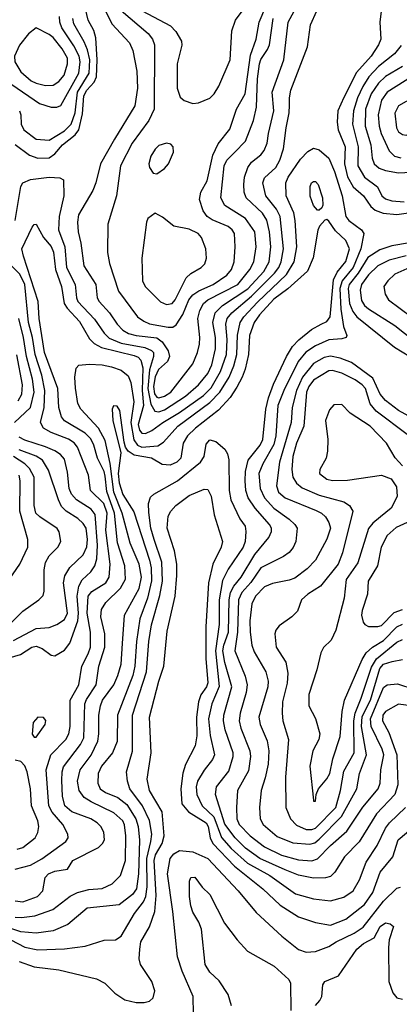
# Model space of a CAD drawing. Extents: x 997028 to 1115134, y 536408 to 618974.
# Tile 229 of 256: x 1047679 to 1049688, y 548713 to 553928. Entities that reach past the tile are written whole.
import ezdxf

# ---------------------------------------------------------------- set-up
doc = ezdxf.new("R2010")
doc.units = 0

msp = doc.modelspace()

# ---------------------------------------------------------------- linework, layer by layer
at = {"layer": '0CON10XD'}
for points in [[(1047910.3, 553080.3), (1047911.7, 552995), (1047887.9, 552885), (1047884.8, 552815), (1047918.3, 552725), (1047925.8, 552615), (1047973, 552525), (1047978.7, 552455), (1047985.7, 552435), (1048075, 552342.9), (1048125, 552268), (1048151.9, 552241.9), (1048215, 552215.4), (1048341.8, 552191.8), (1048376.1, 552176.1), (1048386.7, 552165), (1048387.5, 552145), (1048366.2, 552073.8), (1048356.5, 551975), (1048372.5, 551892.5), (1048394.2, 551854.2), (1048415, 551850.6), (1048445, 551862), (1048556.1, 551933.9), (1048625, 551993.7), (1048673.9, 552055), (1048695, 552100), (1048715.5, 552185), (1048715.5, 552245), (1048701.4, 552325), (1048713.9, 552375), (1048753.1, 552415), (1048886.6, 552503.4), (1048971.5, 552595), (1048999, 552645), (1049008.7, 552725), (1049000.9, 552805), (1048986.8, 552866.8), (1048965, 552903.2), (1048877.8, 552985), (1048866.5, 553015), (1048865.3, 553055), (1048869.5, 553095), (1048886.6, 553145), (1048906.3, 553173.7), (1048955, 553212), (1048973.7, 553235), (1048989.6, 553275), (1048996.4, 553325), (1049023.9, 553445), (1049015.2, 553545), (1049076.5, 553715), (1049100.5, 553915), (1049186.5, 554075)], [(1048326.8, 553975), (1048477.3, 553895), (1048505.5, 553865), (1048534.4, 553815), (1048537.2, 553792.8), (1048512.9, 553695), (1048511.5, 553565), (1048527.6, 553517.6), (1048549.7, 553499.7), (1048595, 553484.3), (1048625, 553488.6), (1048685, 553512.5), (1048708, 553535), (1048733.4, 553576.6), (1048793.3, 553715), (1048800.9, 553869.1), (1048820.4, 553925), (1048915, 554052.7)], [(1047655, 553267.3), (1047730.6, 553210.6), (1047774.8, 553194.8), (1047835, 553197.4), (1047865, 553216.9), (1047904.7, 553265.3), (1047971.9, 553318.1), (1047991.1, 553345), (1048010.6, 553429.4), (1048017.8, 553525), (1048034.2, 553555.8), (1048073.3, 553596.7), (1048084.6, 553625.4), (1048089.3, 553715), (1048081.6, 553831.6), (1048071.3, 553871.3), (1048040.9, 553925), (1048026.2, 553985)], [(1048115, 554010.9), (1048167.1, 553907.1), (1048260.7, 553805), (1048277.8, 553765), (1048299.4, 553655), (1048302.1, 553565), (1048287.9, 553472.1), (1048180, 553295), (1048105.9, 553165), (1048081.8, 553065), (1048065, 553022.9), (1047990.4, 552895), (1047983.9, 552855), (1047987.5, 552805), (1048002.4, 552745), (1048018.7, 552625), (1048081.5, 552525), (1048089.2, 552455), (1048098.5, 552435), (1048154.8, 552374.8), (1048195.3, 552315), (1048225, 552283.6), (1048255, 552266.7), (1048295, 552255.6), (1048405, 552243.7), (1048432.7, 552222.7), (1048464.8, 552175), (1048471.1, 552145), (1048461.5, 552118.5), (1048413.3, 552075), (1048395, 552036.2), (1048387.1, 551985), (1048392.6, 551947.4), (1048405, 551928.3), (1048415, 551924.8), (1048445, 551934.4), (1048478.4, 551955), (1048595, 552105.7), (1048620, 552165), (1048629.8, 552210.2), (1048631.9, 552245), (1048621.5, 552345), (1048631.7, 552388.3), (1048651.2, 552425), (1048675, 552445.2), (1048834.2, 552525), (1048896.2, 552605), (1048917.9, 552645), (1048930.6, 552725), (1048924.1, 552805), (1048874.8, 552874.8), (1048765, 552944), (1048743.9, 552985), (1048760.4, 553155), (1048775.5, 553184.5), (1048815.5, 553224.5), (1048874.7, 553285), (1048917.1, 553395), (1048932.1, 553465), (1048938.4, 553615), (1048949, 553695), (1048955, 553717.9), (1048990.5, 553769.5), (1049001, 553795), (1049021.4, 553935)], [(1048215, 553976.9), (1048358.2, 553855), (1048382, 553825), (1048392.9, 553795), (1048391.1, 553455), (1048361.6, 553395), (1048273.7, 553275), (1048212.5, 553155), (1048191.3, 552995), (1048145.4, 552845), (1048143.8, 552695), (1048153.5, 552636.5), (1048201.2, 552491.2), (1048303.1, 552355), (1048335, 552330.8), (1048365, 552317.7), (1048465, 552299.2), (1048489.7, 552300.3), (1048507.5, 552312.5), (1048542.4, 552367.6), (1048574.5, 552445), (1048595, 552470.4), (1048627.7, 552492.3), (1048703.1, 552525), (1048775, 552575.3), (1048799.5, 552605), (1048814.2, 552645), (1048819.8, 552725), (1048816.7, 552795), (1048804.1, 552815), (1048782, 552832), (1048697.6, 552867.6), (1048670.8, 552885), (1048649.6, 552915), (1048631.2, 552975), (1048637.8, 553015), (1048671.8, 553075), (1048701.4, 553211.4), (1048729, 553271), (1048791.1, 553348.9), (1048826.6, 553455), (1048873.1, 553535), (1048899.9, 553740.1), (1048930, 553825), (1048947.1, 553915), (1048982.2, 553997.8)], [(1049597.3, 554015), (1049584.7, 553914.7), (1049590.3, 553825), (1049579.1, 553795), (1049538.8, 553735), (1049462, 553648), (1049395, 553516.9), (1049363.3, 553445), (1049359.2, 553385), (1049365.2, 553345), (1049402.6, 553255), (1049398.7, 553165), (1049414.8, 553095.2), (1049443.6, 553043.6), (1049498.2, 552995), (1049538.1, 552938.1), (1049560.1, 552920.1), (1049603.8, 552903.8), (1049675, 552895.6), (1049835, 552920.2)], [(1047637.5, 553585), (1047782.9, 553485), (1047845.4, 553464.6), (1047874.7, 553465.3), (1047896.6, 553473.4), (1047991.1, 553645), (1047998.3, 553705), (1047992.8, 553735), (1047965, 553790.3), (1047902.1, 553885), (1047890.7, 553915), (1047889.3, 553945)], [(1047655, 549261.7), (1047695, 549256.5), (1047772.5, 549285), (1047801.2, 549315), (1047813.8, 549385), (1047830.5, 549405), (1047865, 549419.3), (1047930.8, 549429.2), (1047959.2, 549475), (1048095.3, 549544.7), (1048117.5, 549565), (1048127.1, 549585), (1048123.6, 549625), (1048108.2, 549655), (1048088.5, 549675), (1048054.4, 549695), (1047955, 549732.3), (1047917.7, 549765), (1047905.9, 549815.9), (1047901, 549899), (1047902.8, 549945), (1047911.1, 549971.1), (1048001, 550089), (1048018.8, 550125), (1048023.1, 550305), (1048031.8, 550328.2), (1048084, 550405), (1048096.9, 550505), (1048128.5, 550605), (1048129.3, 550675), (1048107.3, 550765), (1048112.4, 550805), (1048135, 550840.8), (1048212.2, 550917.8), (1048238.4, 550965), (1048235.2, 551035), (1048196.6, 551156.6), (1048179.8, 551315), (1048139.2, 551429.2), (1048130.8, 551510.8), (1048125, 551535.9), (1048090, 551605), (1048070.3, 551675), (1048055, 551707.5), (1048025, 551737.5), (1047915, 551803.3), (1047899.6, 551825), (1047886.1, 551875), (1047880, 551975), (1047810, 552165), (1047782, 552345), (1047775.8, 552435.8), (1047698.1, 552675), (1047690.6, 552715), (1047745, 552828.6), (1047755, 552844.2), (1047765, 552846), (1047804, 552775), (1047845, 552727.7), (1047857.3, 552697.3), (1047868.2, 552605), (1047900.4, 552515), (1047914.8, 552425), (1047930.2, 552400.2), (1047995, 552330), (1048047.9, 552237.9), (1048073.5, 552213.5), (1048112.3, 552192.3), (1048285, 552150.4), (1048305, 552141.6), (1048319.4, 552125), (1048329.8, 552085), (1048326.2, 551965), (1048334, 551885), (1048306.3, 551785), (1048313.6, 551753.6), (1048325, 551738.2), (1048345, 551737.1), (1048377.7, 551752.3), (1048436.5, 551795), (1048525, 551847), (1048651.7, 551938.3), (1048691.9, 551978.1), (1048741.3, 552065), (1048773.1, 552155), (1048777.9, 552235), (1048770.3, 552315), (1048777.5, 552345), (1048800.9, 552375), (1048906, 552464), (1049026.8, 552585), (1049050.5, 552615), (1049063.8, 552646.2), (1049075.2, 552715), (1049058.1, 552885), (1049039, 552925), (1048982.5, 552995), (1048965.3, 553065), (1048975, 553090), (1049034.8, 553145.2), (1049056.7, 553185), (1049074.8, 553245), (1049088.6, 553355), (1049106.1, 553435), (1049107.1, 553475), (1049106.3, 553515), (1049114.6, 553554.6), (1049202.5, 553785), (1049218.3, 553901.7), (1049251.2, 553975)], [(1047677.6, 553445), (1047684.7, 553425), (1047686.5, 553375), (1047700.6, 553345), (1047765, 553296.2), (1047835, 553290.6), (1047915, 553339.2), (1047950.5, 553375), (1047971.6, 553435), (1047984.3, 553545), (1048046.8, 553645), (1048049.8, 553715), (1048038.1, 553768.1), (1048020.6, 553810.6), (1047965.7, 553905.7), (1047960.2, 553935)], [(1047815, 553578.9), (1047855, 553581.4), (1047885, 553601.4), (1047913.3, 553635), (1047932, 553695), (1047931.9, 553725), (1047903, 553773), (1047855, 553833.5), (1047835, 553850), (1047765, 553884.4), (1047725, 553852.9), (1047676.9, 553793.1), (1047651.4, 553735), (1047653.3, 553705), (1047685, 553651.8), (1047738.5, 553605), (1047765, 553591.6), (1047815, 553578.9)], [(1049698.1, 553791.9), (1049662.6, 553747.4), (1049579.2, 553680.8), (1049527.9, 553625), (1049494.9, 553575.1), (1049466.7, 553515), (1049445.2, 553445), (1049441, 553375), (1049471.4, 553255), (1049469.6, 553155), (1049503.4, 553093.4), (1049573.3, 553043.3), (1049595.4, 552995), (1049615, 552979.2), (1049649.2, 552969.2), (1049715, 552963.4)], [(1049705, 553681), (1049615, 553627.4), (1049577.6, 553592.4), (1049540, 553535), (1049509.8, 553455), (1049507.6, 553365), (1049537.1, 553265), (1049544.4, 553194.4), (1049555.3, 553165), (1049581.6, 553141.6), (1049615, 553129.5), (1049685, 553117.6), (1049853.5, 553126.5)], [(1049876.6, 553703.4), (1049624.1, 553545), (1049595, 553501.5), (1049576.3, 553425), (1049581, 553365), (1049592.4, 553325), (1049634.1, 553234.1), (1049663.6, 553205), (1049696.1, 553196.1)], [(1049725, 553316.7), (1049745, 553323.5), (1049965, 553431.2), (1050012.5, 553465), (1050030.6, 553495), (1050038.9, 553535), (1050037.9, 553557.9), (1050024.4, 553584.4), (1049995, 553598.6), (1049955, 553595.5), (1049821.9, 553528.1), (1049724.2, 553495.8), (1049685, 553471.2), (1049665, 553432.5), (1049672.9, 553355), (1049685, 553334.5), (1049705, 553320), (1049725, 553316.7)], [(1048047, 552103), (1048115, 552099.7), (1048165, 552090), (1048215, 552071.8), (1048252.8, 552042.8), (1048267.5, 552007.5), (1048283.3, 551905), (1048267, 551795), (1048282.3, 551702.3), (1048302.1, 551675), (1048325, 551664.9), (1048409.1, 551670.9), (1048439.3, 551690.7), (1048516.7, 551775), (1048685, 551900.7), (1048737.7, 551955), (1048787.7, 552035), (1048812.6, 552095), (1048827.6, 552155), (1048832.1, 552257.9), (1048845.1, 552324.9), (1048865.6, 552355), (1048937.4, 552432.6), (1049091.3, 552578.7), (1049132.6, 552645), (1049146.8, 552725), (1049137.8, 552865), (1049129.6, 552905), (1049088.6, 552995), (1049088, 553065), (1049099.3, 553095), (1049165, 553190), (1049205, 553229.4), (1049235, 553246.9), (1049265, 553238.1), (1049315, 553195.6), (1049345, 553124.5), (1049386, 552995), (1049404.8, 552885), (1049421.3, 552865), (1049487.9, 552815), (1049501.2, 552795), (1049484, 552715), (1049443.9, 552615), (1049386.8, 552545), (1049373.6, 552505), (1049378.6, 552395), (1049392.7, 552302.7), (1049410, 552255), (1049406.7, 552245), (1049385, 552237.8), (1049315, 552232), (1049245, 552201.6), (1049193.2, 552166.8), (1049152.3, 552117.7), (1049076.6, 551965), (1049045.5, 551885), (1049035.2, 551725), (1049025, 551679.1), (1048965.2, 551575), (1048945.2, 551525), (1048952.4, 551445), (1048974.8, 551395), (1049025, 551341.9), (1049105, 551283.3), (1049136.2, 551255), (1049147.7, 551235), (1049140, 551165), (1049126.7, 551133.3), (1049105, 551106.5), (1049075.2, 551084.8), (1048955, 551024.7), (1048902.1, 550947.9), (1048853.9, 550895), (1048837, 550855), (1048831.7, 550685), (1048816.8, 550585), (1048871.9, 550451.9), (1048883.8, 550405), (1048878.1, 550365), (1048845.7, 550255), (1048841.3, 550215), (1048850, 550175), (1048896.7, 550055), (1048900.2, 550025), (1048889.9, 549950.1), (1048831.9, 549845), (1048827, 549755), (1048827.6, 549695), (1048840.5, 549665), (1048898.6, 549605), (1048975, 549547.3), (1049065, 549502.4), (1049155, 549478.5), (1049225, 549472.5), (1049255, 549484.2), (1049324.1, 549555), (1049410.5, 549629.5), (1049495, 549758), (1049576.9, 549855), (1049586.8, 549885), (1049590.2, 549955), (1049606.3, 550035), (1049597.5, 550065), (1049540.2, 550185), (1049536.6, 550225), (1049605, 550390.8), (1049625, 550406.1), (1049679.4, 550410.6), (1049765, 550381.6)], [(1048405, 553112), (1048445, 553139.2), (1048465.8, 553165), (1048493.6, 553226.4), (1048491.2, 553255), (1048479.5, 553269.5), (1048455, 553273.8), (1048415, 553261.2), (1048395, 553242), (1048373.5, 553205), (1048362.9, 553165), (1048365.8, 553145), (1048385, 553116.2), (1048405, 553112)], [(1047655.2, 552865), (1047684.6, 553045.4), (1047695.5, 553064.5), (1047735, 553081.2), (1047835, 553093.6), (1047890.9, 553090.9), (1047910.3, 553080.3)], [(1049265, 552920), (1049255, 552920), (1049235, 552943.8), (1049217.3, 552992.7), (1049215.8, 553045), (1049224.2, 553065), (1049235, 553072), (1049245, 553070.8), (1049258.6, 553055), (1049282, 552985), (1049283.3, 552945), (1049278.8, 552931.2), (1049265, 552920)], [(1048455, 552420), (1048485, 552424.6), (1048501.8, 552445), (1048559.1, 552560.9), (1048585.3, 552584.7), (1048638.6, 552615), (1048658.1, 552635), (1048666.9, 552665), (1048664.4, 552715), (1048641.9, 552775), (1048624.3, 552795), (1048575, 552818.5), (1048494.6, 552834.6), (1048435, 552882), (1048395, 552903.3), (1048356.7, 552875), (1048350, 552855), (1048324.4, 552665.6), (1048328.6, 552545), (1048343.1, 552515), (1048424.1, 552434.1), (1048455, 552420)], [(1049825, 550284.3), (1049685, 550303.4), (1049615, 550263.3), (1049601.3, 550245), (1049598.7, 550215), (1049633.7, 550153.7), (1049675.5, 550035), (1049680.9, 549875), (1049664.2, 549825), (1049567.6, 549722.4), (1049476.8, 549573.2), (1049398.9, 549495), (1049346.9, 549413.1), (1049325, 549390.9), (1049297.7, 549382.3), (1049235, 549381.6), (1049155, 549397.4), (1049085, 549424.8), (1048950.8, 549485), (1048875, 549540), (1048819.3, 549595), (1048765, 549667.2), (1048715.9, 549825), (1048720, 549865), (1048785, 549947.5), (1048809.3, 550025), (1048808.9, 550045), (1048766.8, 550166.8), (1048756.9, 550215), (1048759.8, 550245), (1048801.7, 550395), (1048764.3, 550524.3), (1048754.7, 550585), (1048759.2, 550615), (1048783.9, 550685), (1048788.3, 550855), (1048795.5, 550894.5), (1048811.9, 550928.1), (1048850.6, 550975), (1048923.5, 551095), (1048996.8, 551185), (1049011.7, 551218.3), (1049011.9, 551235), (1049001.9, 551255), (1048925, 551340.7), (1048888.4, 551395), (1048876.5, 551435), (1048872.1, 551485), (1048874.4, 551535), (1048888.7, 551595), (1048952, 551675), (1048966.6, 551705), (1048981.5, 551865), (1048996.6, 551925), (1049022.7, 551997.3), (1049092, 552145), (1049122.9, 552197.1), (1049157, 552233), (1049223.3, 552286.7), (1049275.6, 552315.6), (1049305, 552330.4), (1049322.6, 552355), (1049339.8, 552550.2), (1049359.1, 552590.9), (1049405, 552647.7), (1049424.4, 552714.4), (1049405, 552758.5), (1049349.8, 552809.8), (1049315, 552862), (1049305, 552870), (1049295, 552866.7), (1049265.8, 552834.2), (1049256.8, 552813.2), (1049232.4, 552667.6), (1049203.2, 552596.8), (1049097.5, 552502.5), (1049025, 552447.9), (1048948.1, 552365), (1048920.7, 552325), (1048895.2, 552255), (1048889.5, 552155), (1048872.2, 552077.8), (1048856.9, 552035), (1048828, 551982), (1048792.5, 551927.5), (1048730.3, 551859.7), (1048608.8, 551765), (1048567.5, 551725), (1048544.2, 551685), (1048531.2, 551605), (1048511.2, 551585), (1048475, 551569.1), (1048432.5, 551572.5), (1048377.1, 551605), (1048285, 551622), (1048252.5, 551642.5), (1048238, 551665), (1048230.9, 551690.9), (1048208.5, 551858.5), (1048195, 551882), (1048175, 551883.3), (1048167.5, 551865), (1048172.4, 551805), (1048213.7, 551633.7), (1048199.7, 551525), (1048205, 551475.6), (1048225, 551412.8), (1048282.4, 551322.4), (1048366.5, 551065), (1048374.1, 551025), (1048376, 550956), (1048355.3, 550864.7), (1048314.8, 550755), (1048296.5, 550635), (1048287.6, 550505), (1048277.2, 550455), (1048196.7, 550245), (1048194.2, 550105), (1048169.6, 550045), (1048112.5, 549975), (1048094.7, 549935), (1048092.9, 549885), (1048105.4, 549855), (1048132.5, 549835), (1048198.7, 549808.7), (1048245, 549772.1), (1048293.4, 549695), (1048306.2, 549655), (1048312.5, 549582.5), (1048307.5, 549405), (1048297.5, 549325), (1048275, 549294.2), (1048205, 549240.9), (1048035, 549222.4), (1047933.9, 549136.1), (1047855, 549101.8), (1047765, 549090.2), (1047685, 549097.2), (1047585, 549131.1)], [(1049742.8, 552747.2), (1049649.8, 552730.2), (1049585, 552708.7), (1049522, 552668), (1049471, 552585), (1049423.5, 552526.5), (1049417, 552505), (1049424.9, 552424.9), (1049442.6, 552382.6), (1049463.7, 552353.7), (1049663.7, 552193.7), (1049785, 552119.1)], [(1049725, 552678.1), (1049635.5, 552655), (1049575.3, 552625), (1049525, 552576.2), (1049487.5, 552525), (1049481.3, 552495), (1049488.8, 552441.2), (1049504.8, 552415), (1049525, 552396.7), (1049665, 552308.9), (1049767.1, 552227.1)], [(1047655, 549428.4), (1047735, 549451.1), (1047795, 549483.8), (1047922.9, 549575), (1047935.4, 549595), (1047933.8, 549615), (1047906.8, 549665), (1047850.9, 549730.9), (1047833.2, 549765), (1047819.3, 549955), (1047844.1, 550035), (1047923.5, 550115), (1047939.5, 550145), (1047945.7, 550185), (1047945.9, 550324.1), (1047991.9, 550405), (1048007.5, 550505), (1048041.2, 550568.8), (1048052.8, 550605), (1048054.1, 550685), (1048035.4, 550785), (1048041, 550875), (1048060.2, 550899.8), (1048134.2, 550945), (1048152.3, 550975), (1048158, 551045), (1048133.9, 551225), (1048141.7, 551315), (1048123.4, 551365), (1048054.1, 551435), (1048043.6, 551515), (1047984.7, 551665), (1047966.5, 551686.5), (1047936.2, 551706.2), (1047845, 551741.9), (1047805.2, 551765.2), (1047789.5, 551795), (1047808.5, 551875), (1047812.3, 551965), (1047795.4, 552045), (1047760.3, 552155), (1047746.8, 552245), (1047725.3, 552325.3), (1047705.9, 552525.9), (1047679.6, 552579.6), (1047595.3, 552665)], [(1049744.8, 552615.2), (1049665, 552579.6), (1049627.9, 552545), (1049607.3, 552515), (1049613.6, 552475), (1049631.5, 552445), (1049755, 552351.8)], [(1047650.8, 551795), (1047736.5, 551875), (1047754.8, 551955), (1047746.2, 552023.8), (1047714.1, 552144.1), (1047699.5, 552245), (1047674, 552345)], [(1047670.4, 551909.6), (1047689.1, 551945), (1047693.3, 551995), (1047662.6, 552152.6)], [(1047655.2, 549174.8), (1047687.3, 549172.7), (1047758.9, 549181.1), (1047854.8, 549215.2), (1047945, 549286.6), (1047984.4, 549305.6), (1048045, 549321), (1048115, 549327.5), (1048168.1, 549351.9), (1048212, 549395), (1048239.3, 549475), (1048241.3, 549605), (1048233.5, 549663.5), (1048224.3, 549685), (1048177.8, 549727.8), (1048056.4, 549785), (1048019.4, 549809.4), (1047993.6, 549845), (1047984.8, 549895), (1047999.5, 549955), (1048057.1, 550032.9), (1048092.5, 550107.5), (1048098.3, 550145), (1048096.9, 550245), (1048105.7, 550295), (1048117.6, 550325), (1048177.5, 550405), (1048198.4, 550455), (1048215.7, 550515), (1048223.5, 550625), (1048233.6, 550775), (1048311, 550915), (1048323.9, 550975), (1048311.6, 551045), (1048264.1, 551155), (1048221.2, 551315), (1048177.4, 551425), (1048158.4, 551578.4), (1048130.2, 551700.2), (1048095, 551764.1), (1048002.7, 551865), (1047987.1, 551895), (1047974.2, 551975.8), (1047971.2, 552035), (1047977.7, 552082.3), (1047992, 552098), (1048047, 552103)], [(1049755, 551819.1), (1049685, 551858.4), (1049615, 551911.9), (1049586.3, 551945), (1049549.2, 552029.2), (1049435, 552112.6), (1049375.5, 552135.5), (1049325, 552146.3), (1049291.4, 552138.6), (1049235, 552107.7), (1049175.2, 552035), (1049144.2, 551965), (1049120.7, 551875), (1049116.7, 551795), (1049054.8, 551585), (1049039.1, 551459.1), (1049048.8, 551425), (1049084.6, 551395), (1049249, 551329), (1049276.9, 551315), (1049296.9, 551295), (1049316.2, 551265), (1049323.3, 551235), (1049305, 551177.5), (1049244.3, 551065.7), (1049199.9, 551020.1), (1049135, 550970.9), (1049105, 550959.4), (1049017.8, 550942.2), (1048975, 550924.6), (1048927.2, 550875), (1048907.8, 550835), (1048897.9, 550745), (1048898.1, 550685), (1048906.9, 550615), (1048920.1, 550580.1), (1048982.2, 550475), (1048994.7, 550425), (1048992.1, 550395), (1048945.3, 550235), (1048952.4, 550195), (1048988.7, 550108.7), (1048997.9, 550055), (1048993.3, 549985), (1048977.6, 549912.4), (1048956.6, 549845), (1048947.5, 549755), (1048951.1, 549695), (1048968.5, 549665), (1049041.7, 549601.7), (1049125, 549568.3), (1049215, 549561), (1049240.9, 549569.1), (1049265, 549588), (1049381.8, 549708.2), (1049464.2, 549855), (1049478.6, 549935), (1049514.4, 550035), (1049488.7, 550185), (1049492.1, 550237.9), (1049536.4, 550323.6), (1049585, 550492.3), (1049605, 550514.5), (1049650.2, 550529.8), (1049705, 550539.3)], [(1049731, 551731), (1049565.3, 551855), (1049534.2, 551894.2), (1049510.2, 551975), (1049492.6, 551995), (1049455, 552020), (1049384.7, 552055.3), (1049335, 552069.8), (1049315, 552068.5), (1049235, 552019.8), (1049208.6, 551985), (1049196.9, 551955), (1049183.4, 551775), (1049143.6, 551685), (1049125.2, 551614.8), (1049118.8, 551545), (1049124.8, 551505), (1049143.4, 551473.4), (1049175, 551449.2), (1049265, 551409.6), (1049395, 551374.7), (1049425, 551354.5), (1049442.3, 551325), (1049387.6, 551105), (1049364.8, 551045), (1049271.2, 550928.8), (1049203.8, 550886.2), (1049170, 550855), (1049149.2, 550795), (1049119.2, 550765), (1049052.4, 550717.6), (1049035.5, 550695), (1049030, 550675), (1049036.9, 550605), (1049087.8, 550525), (1049097.6, 550467.6), (1049095.2, 550415), (1049070.8, 550315), (1049067.8, 550255), (1049072.2, 550215), (1049101.8, 550115), (1049085.8, 549915.8), (1049088.2, 549755), (1049113.1, 549695), (1049145, 549661.6), (1049195, 549639.8), (1049225, 549638.3), (1049245, 549646), (1049351.8, 549755), (1049376.8, 549845), (1049395, 549948.9), (1049450, 550045), (1049448.4, 550215), (1049454.2, 550255.8), (1049486.8, 550335), (1049541.2, 550498.8), (1049566.9, 550543.1), (1049675, 550630.9), (1049705, 550646.1)], [(1049705, 551565.8), (1049667.4, 551607.4), (1049620.9, 551685), (1049534.6, 551775), (1049428.6, 551845), (1049385, 551890), (1049341.7, 551888.3), (1049318.8, 551861.2), (1049297.1, 551805), (1049310.5, 551705), (1049307.9, 551642.1), (1049300.8, 551605), (1049267.5, 551545), (1049265.6, 551525), (1049304.3, 551495), (1049335, 551488.2), (1049415, 551489.7), (1049595, 551515.7), (1049645, 551496.2), (1049674.4, 551454.4), (1049677.2, 551402.8), (1049645, 551340.6), (1049588.2, 551295)], [(1047481.6, 549131.6), (1047705, 549016.4), (1047775, 549001.2), (1047915, 549006.4), (1048025, 549021.2), (1048125, 549052.9), (1048185, 549054.4), (1048215, 549074.4), (1048287.1, 549195), (1048334.1, 549255.9), (1048346.5, 549283.5), (1048353.6, 549335), (1048352.3, 549485), (1048373.4, 549575), (1048378.5, 549615), (1048366.6, 549686.6), (1048328.3, 549765), (1048262.3, 549855), (1048249, 549895), (1048244.1, 549944.1), (1048275.9, 550054.1), (1048275.9, 550245), (1048350.8, 550475), (1048362.9, 550635), (1048376, 550724), (1048420.9, 550879.1), (1048434.8, 550955), (1048430.3, 551055), (1048389.8, 551175), (1048372.8, 551235), (1048361.5, 551318.5), (1048360.9, 551365), (1048371.2, 551398.8), (1048388.1, 551415), (1048513.6, 551486.4), (1048636.2, 551585), (1048654.7, 551615), (1048665, 551680), (1048685, 551702.2), (1048716.2, 551695), (1048765, 551653.8), (1048779.2, 551629.2), (1048786.4, 551596.4), (1048788, 551435), (1048796, 551386), (1048844.7, 551285), (1048872.3, 551245), (1048876.7, 551216.7), (1048872.1, 551165), (1048861.2, 551135), (1048781.6, 551018.4), (1048751.6, 550958.4), (1048735.5, 550855.5), (1048734, 550725), (1048715.1, 550584.9), (1048734.3, 550395.7), (1048695.7, 550304.3), (1048678.3, 550225), (1048686.2, 550136.2), (1048710.5, 550035), (1048699.9, 550010.1), (1048655, 549952.7), (1048620.5, 549895), (1048612.3, 549865), (1048616.2, 549825), (1048644.8, 549765), (1048705.7, 549705.7), (1048747.4, 549597.4), (1048799.1, 549539.1), (1048885, 549460.8), (1049002.8, 549395), (1049139.3, 549299.3), (1049235, 549271.6), (1049325, 549262.1), (1049395, 549280.3), (1049445, 549313.8), (1049478.1, 549371.9), (1049513.2, 549466.8), (1049571.2, 549555), (1049615, 549645.5), (1049636.6, 549675), (1049720.8, 549755)], [(1047605, 550543.3), (1047683.4, 550566.6), (1047742.7, 550605), (1047765, 550610.5), (1047798.2, 550598.2), (1047845, 550562.5), (1047865, 550559.2), (1047915, 550588.9), (1047944.7, 550625.3), (1047986, 550744), (1047989.2, 550785), (1047983.3, 550875), (1047992.3, 550927.7), (1048008.8, 550961.2), (1048055.4, 551004.6), (1048077, 551035), (1048087.5, 551072.5), (1048090.3, 551145), (1048077.6, 551307.6), (1048056.9, 551335), (1047979.7, 551385), (1047953, 551415), (1047941, 551445), (1047932.1, 551532.1), (1047915, 551600), (1047894.5, 551624.5), (1047865, 551644.8), (1047816, 551666), (1047705, 551700.4), (1047675, 551717.8)], [(1047645, 550639.4), (1047765, 550704.1), (1047835, 550708.7), (1047875, 550724.7), (1047915, 550750.9), (1047932.4, 550785), (1047910.9, 550945), (1047916.7, 550983.3), (1047943.6, 551026.4), (1048015, 551093.6), (1048034.1, 551135.9), (1048036.8, 551175), (1048029.6, 551235), (1048015, 551260), (1047985.8, 551285.8), (1047923.8, 551325), (1047900.2, 551350.2), (1047883.4, 551385), (1047831.6, 551541.6), (1047799.4, 551595), (1047766.6, 551616.6), (1047675, 551650.3)], [(1047629.4, 550730.6), (1047695, 550796.2), (1047779.4, 550855), (1047802.2, 550877.8), (1047807.8, 550902.2), (1047808.2, 551015), (1047816, 551054), (1047835, 551087.9), (1047880, 551135), (1047895.5, 551165), (1047888.1, 551215), (1047877.5, 551232.5), (1047784.8, 551294.8), (1047764.7, 551315), (1047755.8, 551355), (1047754.4, 551505), (1047731.2, 551551.2), (1047705.6, 551575.6), (1047645, 551614.6)], [(1047624.4, 550965), (1047679.5, 551045), (1047721.8, 551135), (1047720.9, 551175), (1047678.6, 551325), (1047681, 551485), (1047675.2, 551515)], [(1048313.9, 549005), (1048320.4, 549045), (1048366.6, 549123.4), (1048394.4, 549205.6), (1048401.2, 549288.8), (1048390, 549475), (1048397.4, 549505), (1048432.8, 549565), (1048442.6, 549605), (1048432.4, 549732.4), (1048365.8, 549845), (1048353.3, 549905), (1048374.7, 550045), (1048366.5, 550235), (1048415, 550424), (1048442, 550505), (1048459.1, 550689.1), (1048501.4, 550875), (1048510.8, 550985), (1048509.7, 551045), (1048498.6, 551115), (1048460, 551235), (1048465, 551298.8), (1048478.2, 551325), (1048505, 551354.5), (1048575, 551408.2), (1048655, 551441.9), (1048675, 551440), (1048692, 551405), (1048707.6, 551305), (1048752.9, 551165), (1048745.4, 551135), (1048701.6, 551045), (1048677.7, 550945), (1048663.3, 550713.3), (1048664.7, 550545), (1048675, 550416.7), (1048666.8, 550395), (1048637.1, 550352.9), (1048625.2, 550315), (1048615.2, 550235), (1048617.2, 550135), (1048608.3, 550081.7), (1048556.7, 549983.3), (1048542.6, 549937.4), (1048531.2, 549855), (1048537.1, 549775), (1048572.3, 549732.3), (1048665.7, 549675), (1048675.9, 549655), (1048686.2, 549595), (1048700.4, 549565), (1048815.7, 549445.7), (1048966, 549325), (1049058.5, 549238.5), (1049155, 549176), (1049245, 549146.1), (1049325, 549133.3), (1049405, 549163.9), (1049505, 549242.5), (1049548.4, 549305), (1049587.6, 549412.4), (1049653.9, 549495), (1049682, 549585), (1049759.8, 549650.2)], [(1049588.2, 551295), (1049547.8, 551262.2), (1049525, 551233.3), (1049469, 551051), (1049406.8, 550963.2), (1049396.8, 550865), (1049352, 550695), (1049327.7, 550642.3), (1049287.6, 550602.4), (1049272.9, 550575), (1049251.1, 550485), (1049209.5, 550355), (1049209.4, 550295), (1049245, 550226.7), (1049266.9, 550145), (1049262.9, 550115), (1049231.5, 550055), (1049214.5, 549975), (1049233.8, 549795), (1049235, 549790), (1049245, 549790), (1049248.8, 549825), (1049260, 549855), (1049305, 549907.1), (1049320.3, 549935), (1049337.2, 550012.8), (1049375, 550132.5), (1049386.1, 550265), (1049397.5, 550325), (1049491.2, 550538.8), (1049513.4, 550575), (1049545.7, 550604.3), (1049605, 550640), (1049675, 550713.3), (1049705, 550727.1)], [(1049787.5, 551292.5), (1049672.1, 551237.9), (1049624.1, 551195.9), (1049592.3, 551135), (1049572.5, 551035), (1049523.9, 550955), (1049520.4, 550885), (1049491.4, 550798.6), (1049488.9, 550775), (1049497.4, 550737.4), (1049505.8, 550725), (1049524.6, 550714.6), (1049575, 550714.1), (1049595, 550720), (1049662.1, 550787.9), (1049705.2, 550804.8)], [(1047765, 550128), (1047813.8, 550195), (1047816.2, 550216.2), (1047805, 550232.5), (1047775, 550234), (1047749.4, 550205), (1047744.5, 550144.5), (1047755, 550128.8), (1047765, 550128)], [(1047665, 549535.4), (1047695, 549544.6), (1047760.5, 549595), (1047775, 549623.8), (1047779.3, 549655), (1047774.7, 549685), (1047740.9, 549765), (1047736.2, 549855), (1047717.8, 549945), (1047705, 549977.1), (1047685, 550000), (1047655, 550006.8)], [(1048600.2, 548570.2), (1048597.5, 548755), (1048539.5, 548889.5), (1048513.2, 548965), (1048489, 549205), (1048461.5, 549405), (1048475.4, 549485), (1048495, 549510), (1048525, 549527.3), (1048595, 549520), (1048675, 549484.7), (1048834.6, 549315), (1048930.1, 549200.1), (1049066.5, 549075), (1049155, 549003.8), (1049195, 548989.6), (1049245, 548992.2), (1049315, 549019.1), (1049355, 549044.7), (1049450.2, 549089.8), (1049497.5, 549122.5), (1049605, 549259.4), (1049675, 549328.2), (1049695, 549333.3)], [(1048800, 548705), (1048782.9, 548765), (1048735, 548838), (1048685, 548882.9), (1048660.4, 548925), (1048641.4, 549111.4), (1048627.9, 549147.9), (1048595, 549202), (1048584.6, 549235.4), (1048577.1, 549285), (1048577.1, 549365), (1048585, 549385.8), (1048605, 549387.1), (1048644.6, 549334.6), (1048684.4, 549295), (1048763.6, 549143.6), (1048829.2, 549055), (1048885.5, 548995.5), (1049025.8, 548915), (1049104.4, 548845), (1049111.9, 548825), (1049115, 548680)], [(1049245, 548706.2), (1049267, 548733), (1049278.8, 548755), (1049283.9, 548816.1), (1049293.3, 548835), (1049366.7, 548865), (1049463.1, 549005), (1049498.5, 549035), (1049554.8, 549065.2), (1049587.1, 549125), (1049615, 549145.3), (1049639.6, 549139.6), (1049657.1, 549125), (1049635.5, 549055), (1049631.5, 549015), (1049633.8, 548835), (1049653.4, 548773.4), (1049675, 548748.1), (1049705, 548740.5)], [(1047675, 548939.4), (1047755, 548912.5), (1047885, 548895.4), (1048085, 548847.8), (1048130, 548825), (1048183, 548773), (1048235, 548737.5), (1048295, 548722.5), (1048337.7, 548722.3), (1048365, 548730), (1048385, 548747.5), (1048393.8, 548785), (1048378, 548835), (1048318.1, 548925), (1048311.5, 548955), (1048313.9, 549005)]]:
    msp.add_lwpolyline(points, dxfattribs=at)

doc.saveas('drawing.dxf')
